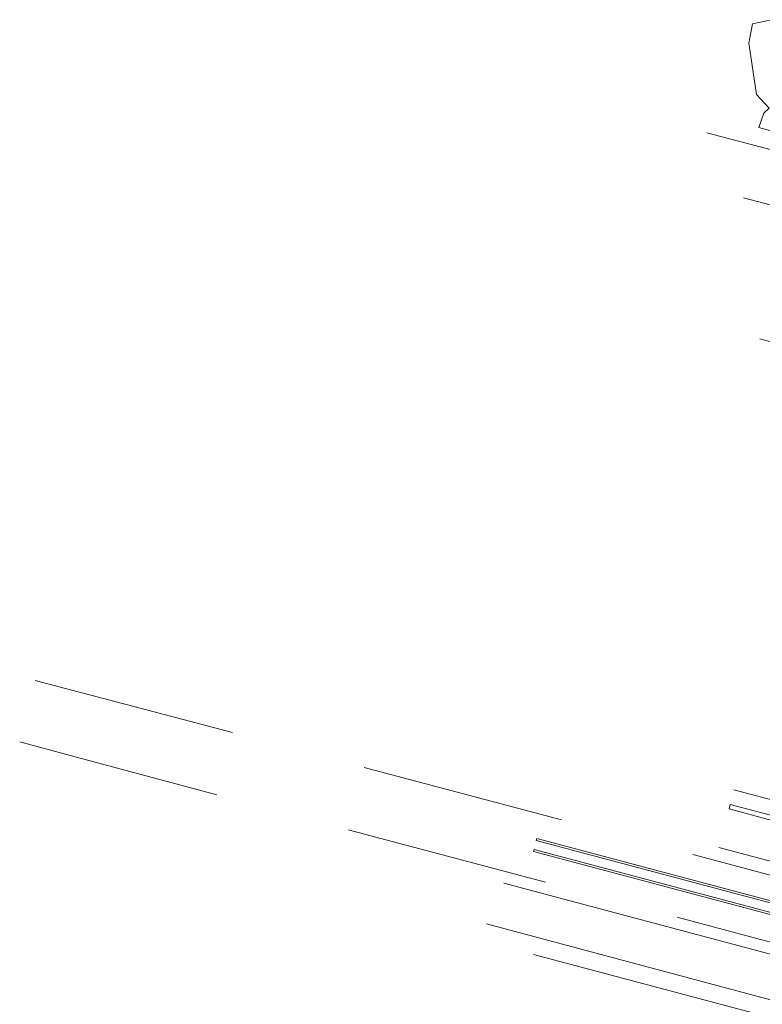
# Model space of a CAD drawing. Extents: x 131101 to 132041, y 397511 to 398853.
# Tile 59 of 80: x 131101 to 131214, y 398600 to 398749. Entities that reach past the tile are written whole.
import ezdxf

# ---------------------------------------------------------------- set-up
doc = ezdxf.new("R2010")
doc.units = 0
doc.linetypes.add('DGN Style 2', pattern=[51.514866, 30.90892, -20.605946])
for name, color, linetype, lineweight in [('gg-afsc-muur', 250, 'Continuous', 9), ('gg-knt-verharding', 250, 'Continuous', 9), ('gg-knt-verharding nz', 250, 'DGN Style 2', 9), ('gt-grn-groengrens', 250, 'Continuous', 9)]:
    doc.layers.add(name, color=color, linetype=linetype, lineweight=lineweight)

msp = doc.modelspace()

# ---------------------------------------------------------------- linework, layer by layer
at = {"layer": 'gg-afsc-muur'}
msp.add_line((131213.24, 398700.48), (131219.65, 398698.78), dxfattribs=at)
at = {"layer": 'gg-knt-verharding'}
for p, q in [((131205.25, 398731.7), (131232.48, 398724.43)), ((131210.77, 398721.87), (131272.56, 398705.31)), ((131232.84, 398625.97), (131209.35, 398632.25)), ((131229.7, 398617.49), (131207.07, 398623.52)), ((131174.49, 398618.11), (131241.7, 398600.2)), ((131178.98, 398607.3), (131223.18, 398595.54))]:
    msp.add_line(p, q, dxfattribs=at)
at = {"layer": 'gg-knt-verharding', "flags": 128}
for points in [[(131208.61, 398629.35), (131208.79, 398630.04), (131231.49, 398623.99), (131231.29, 398623.25)], [(131179.47, 398624.85), (131179.39, 398624.57), (131241.2, 398608.1), (131241.26, 398608.41), (131179.47, 398624.85)], [(131179.07, 398623.2), (131179.01, 398622.91), (131207.8, 398615.23), (131240.83, 398606.45), (131240.9, 398606.74), (131179.07, 398623.2)], [(131171.89, 398611.95), (131239.99, 398593.75), (131241.7, 398600.2)]]:
    msp.add_lwpolyline(points, dxfattribs=at)
at = {"layer": 'gg-knt-verharding nz'}
msp.add_line((131103.54, 398648.81), (131244.73, 398611.43), dxfattribs=at)
at = {"layer": 'gg-knt-verharding nz', "flags": 128}
msp.add_lwpolyline([(131101.18, 398639.5), (131109.04, 398637.37), (131145.14, 398627.69), (131189.13, 398616.09), (131219.66, 398607.91), (131242.15, 398601.91)], dxfattribs=at)
at = {"layer": 'gt-grn-groengrens'}
msp.add_line((131208.61, 398629.35), (131231.29, 398623.25), dxfattribs=at)
at = {"layer": 'gt-grn-groengrens', "flags": 128}
msp.add_lwpolyline([(131211.61, 398745.28), (131212.16, 398748.19), (131215.05, 398748.81), (131230.33, 398745.82), (131230.33, 398736.62), (131230.02, 398727.74), (131213.12, 398732.47), (131213.85, 398734.67), (131214.67, 398735.43), (131212.78, 398737.48), (131211.61, 398745.28)], dxfattribs=at)

doc.saveas('drawing.dxf')
